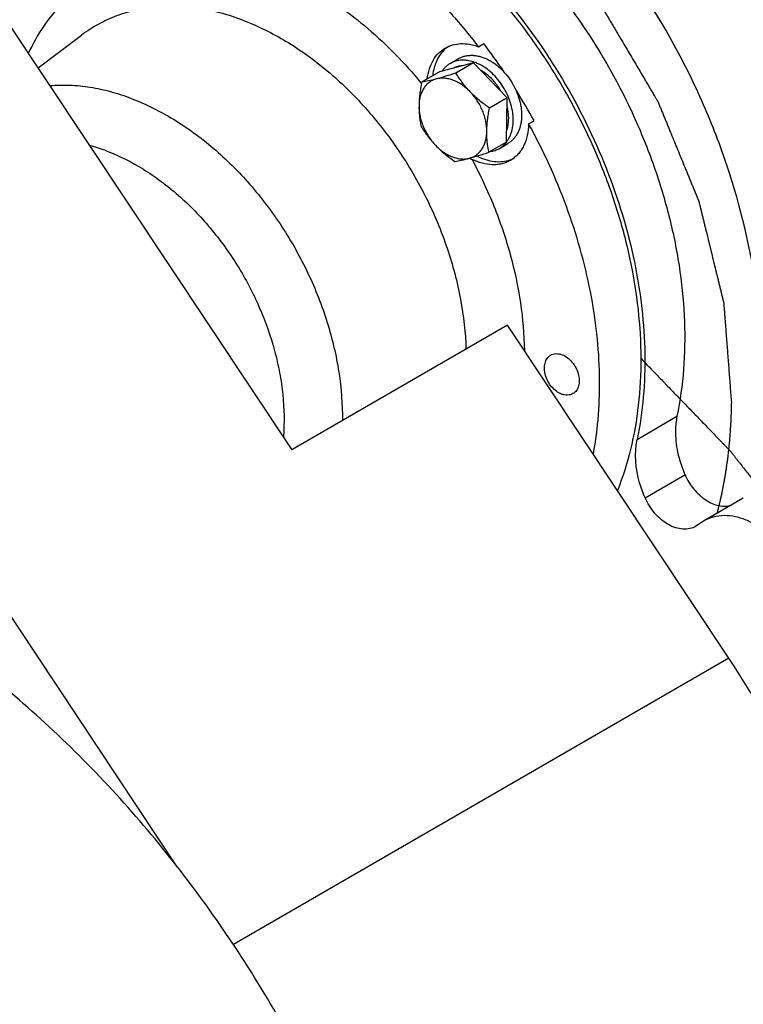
# Model space of a CAD drawing. Header units: inches. Extents: x 0 to 34, y 0 to 22.
# Tile 79 of 164: x 17.8 to 18.9, y 14 to 15.4. Entities that reach past the tile are written whole.
import ezdxf

# ---------------------------------------------------------------- set-up
doc = ezdxf.new("R2010")
doc.units = ezdxf.units.IN
doc.header["$LTSCALE"] = 1.87
doc.header["$MEASUREMENT"] = 0
doc.layers.get('0').update_dxf_attribs({"linetype": 'CONTINUOUS'})
doc.layers.add('3_ALL_AXES', color=7, linetype='CONTINUOUS')
doc.layers.add('7_ALL_FEATURES', color=7, linetype='CONTINUOUS')

msp = doc.modelspace()

# ---------------------------------------------------------------- linework, layer by layer
at = {"color": 7, "linetype": 'Continuous'}
for p, q in [((18.73, 14.7923), (18.7875, 14.8256)), ((18.7414, 14.708), (18.799, 14.7413)), ((18.8257, 14.6743), (18.8186, 14.6694)), ((18.8186, 14.6694), (18.8147, 14.6668))]:
    msp.add_line(p, q, dxfattribs=at)
for points, knots in [([(19.8889, 14.6336), (19.9122, 14.6507), (19.9569, 14.6888), (20.0157, 14.7558), (20.0661, 14.832), (20.1077, 14.9167), (20.1401, 15.0089), (20.171, 15.143), (20.1812, 15.2861), (20.1724, 15.4332), (20.1501, 15.5875), (20.1085, 15.7418), (20.0497, 15.8925), (19.9789, 16.0411), (19.8713, 16.2164), (19.7408, 16.3736), (19.6254, 16.4843), (19.5071, 16.5812), (19.3809, 16.6611), (19.2497, 16.7201), (19.1526, 16.7526), (19.0561, 16.7735), (18.9614, 16.7827), (18.8693, 16.78), (18.7809, 16.7654), (18.6971, 16.7391), (18.6189, 16.7013), (18.547, 16.6523), (18.5043, 16.613), (18.4843, 16.5918)], [0, 0, 0, 0, 0.025826, 0.052143, 0.079164, 0.107088, 0.136049, 0.166127, 0.229626, 0.263036, 0.29741, 0.368452, 0.404845, 0.441558, 0.515112, 0.587591, 0.622988, 0.657589, 0.723823, 0.755339, 0.785711, 0.814954, 0.843134, 0.870372, 0.896845, 0.922774, 0.948423, 0.974071, 1, 1, 1, 1]), ([(18.2189, 15.6505), (18.2581, 15.6392), (18.3161, 15.6142), (18.3882, 15.5692), (18.4602, 15.5141), (18.5428, 15.4307), (18.6255, 15.314), (18.6888, 15.1854), (18.7231, 15.0725), (18.7377, 14.9822), (18.7435, 14.8965), (18.7383, 14.8328), (18.73, 14.7923)], [0, 0, 0, 0, 0.113393, 0.17359, 0.235819, 0.365014, 0.498078, 0.631431, 0.761458, 0.82427, 0.88513, 1, 1, 1, 1]), ([(18.7414, 14.708), (18.7383, 14.7151), (18.7286, 14.7419), (18.7258, 14.7718), (18.73, 14.7923)], [0, 0, 0, 0, 0.267805, 1, 1, 1, 1]), ([(18.8148, 14.6668), (18.812, 14.6652), (18.8059, 14.6629), (18.7958, 14.6623), (18.7853, 14.6644), (18.7747, 14.6691), (18.7646, 14.6762), (18.7522, 14.6884), (18.745, 14.6999), (18.7414, 14.708)], [0, 0, 0, 0, 0.100935, 0.206488, 0.320032, 0.442963, 0.574807, 0.713653, 1, 1, 1, 1]), ([(18.9539, 14.4787), (18.9577, 14.4823), (18.9646, 14.4907), (18.9718, 14.5059), (18.9759, 14.5233), (18.9769, 14.5424), (18.9748, 14.5624), (18.9677, 14.5897), (18.955, 14.6159), (18.9377, 14.6389), (18.9184, 14.6585), (18.8963, 14.6732), (18.8727, 14.6809), (18.8558, 14.6828), (18.8398, 14.6808), (18.8301, 14.6768), (18.8257, 14.6743)], [0, 0, 0, 0, 0.052044, 0.107132, 0.166045, 0.229053, 0.295818, 0.365588, 0.509475, 0.581382, 0.651495, 0.781882, 0.841377, 0.89694, 0.949343, 1, 1, 1, 1])]:
    msp.add_open_spline(points, degree=3, knots=knots, dxfattribs=at)
at = {"layer": '3_ALL_AXES', "color": 7, "linetype": 'Continuous'}
for p, q in [((17.8654, 15.3285), (17.9282, 15.3759)), ((18.4602, 15.335), (18.4723, 15.342)), ((18.494, 15.336), (18.4447, 15.3228)), ((18.494, 15.336), (18.4684, 15.3212)), ((18.5425, 15.2854), (18.494, 15.336)), ((18.4447, 15.3228), (18.419, 15.3079)), ((18.5425, 15.2854), (18.5169, 15.2706)), ((18.5417, 15.2216), (18.5425, 15.2854)), ((18.5417, 15.2216), (18.5161, 15.2068)), ((18.5312, 15.2123), (18.5433, 15.2193)), ((18.4884, 15.1982), (18.4882, 15.1983)), ((18.8832, 14.7075), (18.8256, 14.6742)), ((18.8623, 14.4764), (18.1473, 14.0628))]:
    msp.add_line(p, q, dxfattribs=at)
for centre, radius, start, end in [((18.4797, 15.3013), 0.0305, 110.168, 117.2623), ((18.4716, 15.2678), 0.066, 55.9945, 59.9297), ((18.4694, 15.2645), 0.07, 53.1923, 55.9895), ((17.907, 14.8877), 0.6609, 39.2436, 39.381), ((17.8688, 14.9576), 0.2686, 69.0991, 74.578), ((18.5818, 15.3785), 0.2031, 242.6202, 243.6507), ((16.633, 13.0574), 1.8178, 33.5984, 37.9504), ((16.6227, 13.0504), 1.8303, 33.4834, 33.6016), ((16.6168, 13.0465), 1.8374, 24.6197, 33.4857)]:
    msp.add_arc(centre, radius, start, end, dxfattribs=at)
for points, knots in [([(18.9034, 14.9958), (18.8962, 15.0566), (18.8756, 15.148), (18.8318, 15.2652), (18.7767, 15.3806), (18.7067, 15.4884), (18.6241, 15.5845), (18.5574, 15.6489), (18.4869, 15.7051), (18.3912, 15.7662), (18.29, 15.8097), (18.1877, 15.8306), (18.1145, 15.8347), (18.0442, 15.8273), (17.9996, 15.8146), (17.9784, 15.8065)], [0, 0, 0, 0, 0.132921, 0.201676, 0.27122, 0.410288, 0.47882, 0.545933, 0.611165, 0.674138, 0.792149, 0.847299, 0.900025, 0.95073, 1, 1, 1, 1]), ([(18.1886, 15.7), (18.2091, 15.6984), (18.2509, 15.6919), (18.3131, 15.6732), (18.3752, 15.6455), (18.4362, 15.6093), (18.495, 15.5653), (18.5509, 15.5142), (18.6029, 15.4567), (18.666, 15.3727), (18.718, 15.2804), (18.7567, 15.183), (18.7786, 15.1091), (18.7929, 15.0353), (18.8016, 14.9408), (18.7967, 14.8702), (18.7875, 14.8256)], [0, 0, 0, 0, 0.052827, 0.108193, 0.166182, 0.226709, 0.289546, 0.354349, 0.420682, 0.488044, 0.623523, 0.69065, 0.756603, 0.820897, 0.883114, 1, 1, 1, 1]), ([(18.198, 15.4726), (18.2182, 15.4649), (18.2533, 15.4482), (18.3008, 15.4181), (18.3569, 15.3743), (18.3947, 15.3352), (18.4179, 15.307)], [0, 0, 0, 0, 0.233558, 0.416909, 0.606498, 1, 1, 1, 1]), ([(17.9002, 15.4221), (17.8903, 15.4117), (17.8719, 15.3887), (17.8576, 15.363), (17.8513, 15.3495)], [0, 0, 0, 0, 0.490891, 1, 1, 1, 1]), ([(18.1618, 15.3971), (18.1512, 15.4011), (18.1301, 15.408), (18.098, 15.4149), (18.0665, 15.4179), (18.0358, 15.4172), (18.0063, 15.4126), (17.9783, 15.4042), (17.952, 15.3921), (17.9359, 15.3816), (17.9282, 15.3759)], [0, 0, 0, 0, 0.138535, 0.272097, 0.40093, 0.525583, 0.646792, 0.765508, 0.882843, 1, 1, 1, 1]), ([(18.1618, 15.3971), (18.1832, 15.3889), (18.2146, 15.3733), (18.2541, 15.3473), (18.2934, 15.3167), (18.3392, 15.2719), (18.3872, 15.2101), (18.427, 15.1419), (18.4572, 15.0696), (18.4767, 14.9959), (18.4823, 14.9462), (18.483, 14.9218)], [0, 0, 0, 0, 0.113756, 0.173376, 0.234605, 0.360965, 0.49094, 0.6222, 0.752303, 0.878906, 1, 1, 1, 1]), ([(18.4778, 15.3318), (18.4763, 15.3317), (18.4734, 15.3313), (18.4705, 15.3305), (18.4691, 15.33)], [0, 0, 0, 0, 0.505377, 1, 1, 1, 1]), ([(18.4402, 15.3126), (18.4384, 15.3121), (18.4348, 15.3107), (18.4299, 15.3078), (18.4255, 15.3039), (18.4219, 15.2992), (18.419, 15.2937), (18.4168, 15.2876), (18.4155, 15.281), (18.4152, 15.2764), (18.4152, 15.274)], [0, 0, 0, 0, 0.115839, 0.230833, 0.347045, 0.466425, 0.590557, 0.720543, 0.856998, 1, 1, 1, 1]), ([(18.4402, 15.3126), (18.4364, 15.3115), (18.4294, 15.3098), (18.4223, 15.3085), (18.419, 15.3079)], [0, 0, 0, 0, 0.546923, 1, 1, 1, 1]), ([(18.4684, 15.3212), (18.4635, 15.3195), (18.4541, 15.3165), (18.4447, 15.3138), (18.4402, 15.3126)], [0, 0, 0, 0, 0.525916, 1, 1, 1, 1]), ([(18.4892, 15.2939), (18.4874, 15.2958), (18.4836, 15.2993), (18.4776, 15.304), (18.4713, 15.3078), (18.465, 15.3107), (18.4585, 15.3127), (18.4522, 15.3137), (18.4461, 15.3137), (18.4421, 15.3131), (18.4402, 15.3126)], [0, 0, 0, 0, 0.143093, 0.281902, 0.41556, 0.543519, 0.665545, 0.781807, 0.892938, 1, 1, 1, 1]), ([(18.4892, 15.2939), (18.4871, 15.296), (18.4832, 15.3003), (18.4778, 15.3071), (18.4729, 15.3141), (18.4698, 15.3188), (18.4684, 15.3212)], [0, 0, 0, 0, 0.256686, 0.508904, 0.75656, 1, 1, 1, 1]), ([(18.5335, 15.295), (18.5321, 15.2975), (18.529, 15.3024), (18.5236, 15.3092), (18.5178, 15.3153), (18.5135, 15.3189), (18.5113, 15.3205)], [0, 0, 0, 0, 0.256017, 0.509612, 0.758341, 1, 1, 1, 1]), ([(18.0008, 15.2841), (17.9909, 15.2878), (17.9711, 15.2943), (17.9411, 15.3008), (17.9115, 15.3038), (17.8921, 15.3034), (17.8826, 15.3026)], [0, 0, 0, 0, 0.263454, 0.517548, 0.762725, 1, 1, 1, 1]), ([(18.419, 15.3079), (18.4185, 15.3051), (18.4175, 15.2993), (18.4163, 15.2908), (18.4154, 15.2824), (18.4152, 15.2768), (18.4152, 15.274)], [0, 0, 0, 0, 0.257521, 0.511044, 0.75906, 1, 1, 1, 1]), ([(18.0008, 15.2841), (18.0216, 15.2761), (18.0522, 15.2608), (18.0905, 15.2352), (18.1286, 15.2051), (18.1729, 15.161), (18.2188, 15.1001), (18.2563, 15.0331), (18.2797, 14.9738), (18.2929, 14.9255), (18.3021, 14.8783), (18.3049, 14.8426), (18.3046, 14.8192)], [0, 0, 0, 0, 0.114053, 0.173899, 0.235387, 0.362292, 0.492724, 0.624192, 0.754106, 0.817747, 0.880112, 1, 1, 1, 1]), ([(18.513, 15.2367), (18.5131, 15.2417), (18.5123, 15.2494), (18.5097, 15.2594), (18.5069, 15.2669), (18.5034, 15.2743), (18.4979, 15.2836), (18.4929, 15.29), (18.4892, 15.2939)], [0, 0, 0, 0, 0.236774, 0.361057, 0.487978, 0.616484, 0.745451, 1, 1, 1, 1]), ([(18.5169, 15.2706), (18.5144, 15.2724), (18.5095, 15.2759), (18.5023, 15.2816), (18.4955, 15.2875), (18.4912, 15.2917), (18.4892, 15.2939)], [0, 0, 0, 0, 0.252169, 0.503457, 0.753064, 1, 1, 1, 1]), ([(18.4152, 15.274), (18.4151, 15.2714), (18.4152, 15.2662), (18.4158, 15.2585), (18.4168, 15.2512), (18.4177, 15.2465), (18.4182, 15.2442)], [0, 0, 0, 0, 0.264059, 0.518275, 0.763191, 1, 1, 1, 1]), ([(18.4152, 15.274), (18.4151, 15.269), (18.4159, 15.2614), (18.4185, 15.2514), (18.4213, 15.2438), (18.4248, 15.2365), (18.4303, 15.2272), (18.4353, 15.2207), (18.439, 15.2169)], [0, 0, 0, 0, 0.236774, 0.361057, 0.487978, 0.616484, 0.745451, 1, 1, 1, 1]), ([(18.513, 15.2367), (18.5131, 15.2395), (18.5133, 15.245), (18.5141, 15.2534), (18.5153, 15.262), (18.5163, 15.2677), (18.5169, 15.2706)], [0, 0, 0, 0, 0.24094, 0.488956, 0.742479, 1, 1, 1, 1]), ([(18.5441, 15.2638), (18.544, 15.2646), (18.5436, 15.2677), (18.543, 15.2708), (18.5424, 15.2732)], [0, 0, 0, 0, 0.246434, 1, 1, 1, 1]), ([(18.5419, 15.2387), (18.5426, 15.2405), (18.5436, 15.2445), (18.5445, 15.2507), (18.5447, 15.2571), (18.5444, 15.2615), (18.5441, 15.2638)], [0, 0, 0, 0, 0.234594, 0.479632, 0.734985, 1, 1, 1, 1]), ([(18.4182, 15.2442), (18.4197, 15.2418), (18.4227, 15.237), (18.4277, 15.2301), (18.4331, 15.2233), (18.437, 15.219), (18.439, 15.2169)], [0, 0, 0, 0, 0.24344, 0.491097, 0.743315, 1, 1, 1, 1]), ([(18.488, 15.1982), (18.4898, 15.1987), (18.4934, 15.2), (18.4983, 15.203), (18.5027, 15.2069), (18.5063, 15.2116), (18.5092, 15.217), (18.5114, 15.2231), (18.5127, 15.2298), (18.513, 15.2344), (18.513, 15.2367)], [0, 0, 0, 0, 0.115839, 0.230833, 0.347045, 0.466425, 0.590557, 0.720543, 0.856998, 1, 1, 1, 1]), ([(18.5161, 15.2068), (18.5156, 15.2092), (18.5147, 15.2139), (18.5137, 15.2212), (18.5131, 15.2289), (18.513, 15.2341), (18.513, 15.2367)], [0, 0, 0, 0, 0.236809, 0.481725, 0.735941, 1, 1, 1, 1]), ([(18.439, 15.2169), (18.4411, 15.2147), (18.4454, 15.2105), (18.4522, 15.2046), (18.4593, 15.1989), (18.4643, 15.1953), (18.4668, 15.1936)], [0, 0, 0, 0, 0.246936, 0.496544, 0.747831, 1, 1, 1, 1]), ([(18.439, 15.2169), (18.4408, 15.215), (18.4446, 15.2114), (18.4506, 15.2068), (18.4569, 15.203), (18.4633, 15.2), (18.4697, 15.198), (18.476, 15.197), (18.4821, 15.197), (18.4861, 15.1977), (18.488, 15.1982)], [0, 0, 0, 0, 0.143093, 0.281902, 0.41556, 0.543519, 0.665545, 0.781807, 0.892938, 1, 1, 1, 1]), ([(17.9646, 15.2085), (17.983, 15.2015), (18.0099, 15.1878), (18.0435, 15.165), (18.0768, 15.1379), (18.1153, 15.0982), (18.1546, 15.0437), (18.186, 14.9839), (18.2046, 14.9312), (18.2144, 14.8886), (18.2204, 14.8474), (18.2211, 14.8164), (18.2195, 14.7963)], [0, 0, 0, 0, 0.114625, 0.174883, 0.236835, 0.364704, 0.495928, 0.62774, 0.757309, 0.820473, 0.882144, 1, 1, 1, 1]), ([(18.4668, 15.1936), (18.47, 15.1941), (18.4771, 15.1954), (18.4841, 15.1972), (18.488, 15.1982)], [0, 0, 0, 0, 0.453077, 1, 1, 1, 1]), ([(18.488, 15.1982), (18.4925, 15.1994), (18.5019, 15.2022), (18.5112, 15.2052), (18.5161, 15.2068)], [0, 0, 0, 0, 0.474084, 1, 1, 1, 1]), ([(18.4917, 15.1965), (18.5034, 15.1745), (18.5244, 15.1297), (18.548, 15.0602), (18.5629, 14.9904), (18.5669, 14.9437), (18.5673, 14.9208)], [0, 0, 0, 0, 0.259183, 0.514137, 0.761909, 1, 1, 1, 1]), ([(18.6209, 14.8577), (18.6182, 14.8587), (18.613, 14.8617), (18.6062, 14.8681), (18.6009, 14.8761), (18.5973, 14.885), (18.596, 14.8926), (18.5962, 14.8985), (18.5969, 14.9025), (18.5982, 14.9061), (18.6, 14.9093), (18.6023, 14.9119), (18.6042, 14.9133), (18.6052, 14.9139)], [0, 0, 0, 0, 0.124466, 0.259555, 0.400082, 0.53951, 0.671579, 0.733502, 0.792184, 0.847661, 0.900273, 0.950723, 1, 1, 1, 1]), ([(18.6052, 14.9139), (18.6063, 14.9145), (18.6088, 14.9156), (18.6129, 14.9162), (18.6173, 14.9158), (18.6202, 14.915), (18.6216, 14.9145)], [0, 0, 0, 0, 0.233483, 0.474403, 0.728967, 1, 1, 1, 1]), ([(18.6216, 14.9145), (18.6243, 14.9135), (18.6296, 14.9104), (18.6363, 14.904), (18.6417, 14.896), (18.6453, 14.8872), (18.6465, 14.8795), (18.6463, 14.8737), (18.6456, 14.8697), (18.6443, 14.8661), (18.6425, 14.8629), (18.6402, 14.8602), (18.6383, 14.8588), (18.6373, 14.8583)], [0, 0, 0, 0, 0.124466, 0.259555, 0.400082, 0.53951, 0.671579, 0.733502, 0.792184, 0.847661, 0.900273, 0.950723, 1, 1, 1, 1]), ([(18.6373, 14.8583), (18.6362, 14.8576), (18.6337, 14.8566), (18.6296, 14.856), (18.6252, 14.8563), (18.6223, 14.8571), (18.6209, 14.8577)], [0, 0, 0, 0, 0.233483, 0.474403, 0.728967, 1, 1, 1, 1]), ([(18.7875, 14.8256), (18.7862, 14.8191), (18.7844, 14.8017), (18.7875, 14.7729), (18.7944, 14.7518), (18.799, 14.7413)], [0, 0, 0, 0, 0.230933, 0.60366, 1, 1, 1, 1]), ([(18.799, 14.7413), (18.8022, 14.7339), (18.8106, 14.7201), (18.8252, 14.7066), (18.8381, 14.6995), (18.8478, 14.6964), (18.8572, 14.6955), (18.8633, 14.6965), (18.8661, 14.6974)], [0, 0, 0, 0, 0.28152, 0.550092, 0.674447, 0.790412, 0.8983, 1, 1, 1, 1])]:
    msp.add_open_spline(points, degree=3, knots=knots, dxfattribs=at)
at = {"layer": '3_ALL_AXES', "color": 4, "linetype": 'Continuous'}
for points, knots in [([(17.9968, 15.7788), (18.0027, 15.7792), (18.0144, 15.7801), (18.0292, 15.7811), (18.0409, 15.7819), (18.0497, 15.7826), (18.0586, 15.7832), (18.0674, 15.7838), (18.0762, 15.7844), (18.0836, 15.785), (18.0895, 15.7854), (18.0931, 15.7856), (18.0961, 15.7859), (18.0983, 15.786), (18.1005, 15.7862), (18.1023, 15.7863), (18.1038, 15.7864), (18.1049, 15.7865), (18.106, 15.7866), (18.1069, 15.7866), (18.1077, 15.7867), (18.1082, 15.7867), (18.1087, 15.7867), (18.1091, 15.7868), (18.1093, 15.7868), (18.1095, 15.7868), (18.1096, 15.7868), (18.1097, 15.7868), (18.1098, 15.7868), (18.1099, 15.7868), (18.11, 15.7868), (18.1102, 15.7867), (18.1105, 15.7867), (18.1108, 15.7866), (18.1112, 15.7866), (18.1119, 15.7864), (18.1129, 15.7863), (18.114, 15.7861), (18.1152, 15.7858), (18.1168, 15.7856), (18.1188, 15.7852), (18.1212, 15.7848), (18.1235, 15.7844), (18.1267, 15.7838), (18.1307, 15.7831), (18.1354, 15.7822), (18.1401, 15.7814), (18.1449, 15.7805), (18.1512, 15.7794), (18.1591, 15.778), (18.1686, 15.7763), (18.1781, 15.7746), (18.1876, 15.7729), (18.1955, 15.7715), (18.2018, 15.7703), (18.2066, 15.7695), (18.2105, 15.7688), (18.2137, 15.7682), (18.2161, 15.7678), (18.2185, 15.7674), (18.2208, 15.767), (18.2228, 15.7666), (18.2244, 15.7663), (18.2256, 15.7661), (18.2268, 15.7659), (18.2279, 15.7657), (18.2289, 15.7655), (18.2297, 15.7654), (18.2302, 15.7653), (18.2306, 15.7652), (18.2308, 15.7652), (18.2309, 15.7651), (18.231, 15.7651), (18.2311, 15.7651), (18.2312, 15.7651), (18.2313, 15.7651), (18.2313, 15.7651), (18.2314, 15.765), (18.2316, 15.765), (18.2318, 15.7649), (18.2321, 15.7647), (18.2324, 15.7646), (18.2328, 15.7644), (18.2333, 15.7642), (18.2339, 15.764), (18.2345, 15.7637), (18.2353, 15.7634), (18.2363, 15.763), (18.2379, 15.7623), (18.2407, 15.7612), (18.2447, 15.7595), (18.2495, 15.7575), (18.2543, 15.7555), (18.2591, 15.7535), (18.2639, 15.7515), (18.2687, 15.7496), (18.2752, 15.7469), (18.2832, 15.7436), (18.2928, 15.7396), (18.3024, 15.7356), (18.3104, 15.7323), (18.3168, 15.7297), (18.3216, 15.7277), (18.3264, 15.7257), (18.3312, 15.7237), (18.336, 15.7217), (18.3408, 15.7197), (18.3448, 15.718), (18.3476, 15.7169), (18.3492, 15.7162), (18.3502, 15.7158), (18.351, 15.7155), (18.3516, 15.7152), (18.3522, 15.715), (18.3527, 15.7148), (18.3531, 15.7146), (18.3534, 15.7145), (18.3537, 15.7144), (18.354, 15.7143), (18.3542, 15.7142), (18.3542, 15.7142), (18.3543, 15.7141), (18.3543, 15.7141), (18.3544, 15.714), (18.3545, 15.714), (18.3546, 15.7139), (18.3548, 15.7138), (18.355, 15.7137), (18.3553, 15.7135), (18.3558, 15.7131), (18.3566, 15.7126), (18.3575, 15.712), (18.3587, 15.7112), (18.3599, 15.7105), (18.361, 15.7097), (18.3626, 15.7087), (18.3645, 15.7074), (18.3669, 15.7059), (18.3692, 15.7044), (18.3715, 15.7029), (18.3746, 15.7008), (18.3785, 15.6983), (18.3832, 15.6952), (18.3894, 15.6912), (18.3972, 15.6861), (18.4065, 15.68), (18.4158, 15.6739), (18.4251, 15.6678), (18.4329, 15.6627), (18.4391, 15.6587), (18.4438, 15.6556), (18.4484, 15.6526), (18.4531, 15.6495), (18.457, 15.647), (18.4601, 15.645), (18.4624, 15.6434), (18.4648, 15.6419), (18.4671, 15.6404), (18.469, 15.6391), (18.4706, 15.6381), (18.4716, 15.6375), (18.4722, 15.637), (18.4726, 15.6368), (18.4729, 15.6366), (18.4732, 15.6364), (18.4733, 15.6363), (18.4735, 15.6362), (18.4736, 15.6361), (18.4737, 15.636), (18.4738, 15.6359), (18.4739, 15.6358), (18.4742, 15.6356), (18.4746, 15.6352), (18.4751, 15.6347), (18.4757, 15.6342), (18.4764, 15.6336), (18.4773, 15.6327), (18.4784, 15.6317), (18.4794, 15.6307), (18.4809, 15.6294), (18.4827, 15.6278), (18.4848, 15.6258), (18.487, 15.6238), (18.4913, 15.6198), (18.4978, 15.6139), (18.5064, 15.6059), (18.5151, 15.5979), (18.5237, 15.59), (18.5324, 15.582), (18.541, 15.5741), (18.5482, 15.5675), (18.554, 15.5622), (18.5583, 15.5582), (18.5626, 15.5542), (18.5662, 15.5509), (18.5691, 15.5482), (18.5713, 15.5463), (18.5734, 15.5443), (18.5756, 15.5423), (18.5774, 15.5406), (18.5788, 15.5393), (18.5799, 15.5383), (18.5808, 15.5375), (18.5815, 15.5368), (18.5821, 15.5363), (18.5826, 15.5358), (18.583, 15.5354), (18.5834, 15.5351), (18.5836, 15.5349), (18.5838, 15.5347), (18.5839, 15.5346), (18.5841, 15.5345), (18.5841, 15.5344), (18.5842, 15.5344), (18.5842, 15.5343), (18.5842, 15.5343), (18.5843, 15.5342), (18.5843, 15.5342), (18.5844, 15.534), (18.5846, 15.5339), (18.5847, 15.5337), (18.5849, 15.5335), (18.5852, 15.5331), (18.5856, 15.5326), (18.5861, 15.532), (18.5865, 15.5314), (18.5872, 15.5307), (18.5879, 15.5297), (18.5889, 15.5285), (18.5901, 15.527), (18.5917, 15.525), (18.5936, 15.5227), (18.5954, 15.5204), (18.5973, 15.5181), (18.5998, 15.515), (18.6029, 15.5111), (18.6066, 15.5064), (18.6104, 15.5018), (18.6154, 15.4956), (18.6216, 15.4878), (18.6291, 15.4785), (18.6365, 15.4692), (18.644, 15.4599), (18.6515, 15.4506), (18.659, 15.4413), (18.6646, 15.4343), (18.6683, 15.4297), (18.6702, 15.4274), (18.6721, 15.425), (18.6736, 15.4231), (18.6749, 15.4216), (18.6758, 15.4204), (18.6767, 15.4192), (18.6775, 15.4183), (18.6781, 15.4175), (18.6786, 15.4169), (18.6791, 15.4163), (18.6794, 15.4159), (18.6796, 15.4156), (18.6797, 15.4155), (18.6798, 15.4154), (18.6799, 15.4153), (18.68, 15.4151), (18.6801, 15.415), (18.6802, 15.4148), (18.6804, 15.4145), (18.6806, 15.4142), (18.6808, 15.4137), (18.6813, 15.4129), (18.6819, 15.4118), (18.683, 15.4101), (18.6843, 15.4079), (18.6858, 15.4052), (18.6874, 15.4026), (18.689, 15.3999), (18.691, 15.3964), (18.6937, 15.392), (18.6968, 15.3867), (18.6999, 15.3814), (18.703, 15.3761), (18.7072, 15.3691), (18.7124, 15.3603), (18.7187, 15.3497), (18.7249, 15.3391), (18.7312, 15.3285), (18.7364, 15.3197), (18.7405, 15.3127), (18.7437, 15.3074), (18.7468, 15.3021), (18.7494, 15.2977), (18.7515, 15.2942), (18.753, 15.2915), (18.7543, 15.2893), (18.7554, 15.2876), (18.7562, 15.2862), (18.7569, 15.2849), (18.7577, 15.2836), (18.7584, 15.2825), (18.7589, 15.2816), (18.7592, 15.2811), (18.7595, 15.2806), (18.7597, 15.2803), (18.7598, 15.2802), (18.7598, 15.28), (18.7599, 15.28), (18.7599, 15.2799), (18.76, 15.2798), (18.7601, 15.2796), (18.7602, 15.2793), (18.7603, 15.2789), (18.7605, 15.2786), (18.7607, 15.2781), (18.7609, 15.2775), (18.7613, 15.2766), (18.762, 15.2749), (18.7629, 15.2726), (18.7641, 15.2698), (18.7652, 15.2669), (18.7668, 15.2632), (18.7687, 15.2585), (18.771, 15.2529), (18.7733, 15.2472), (18.7756, 15.2416), (18.778, 15.236), (18.781, 15.2285), (18.7849, 15.2191), (18.7895, 15.2078), (18.7941, 15.1966), (18.798, 15.1872), (18.8011, 15.1797), (18.8034, 15.1741), (18.8057, 15.1684), (18.808, 15.1628), (18.8103, 15.1572), (18.8126, 15.1516), (18.8146, 15.1469), (18.8159, 15.1436), (18.8167, 15.1417), (18.8173, 15.1403), (18.8177, 15.1391), (18.8181, 15.1382), (18.8184, 15.1376), (18.8186, 15.1371), (18.8187, 15.1368), (18.8188, 15.1364), (18.819, 15.1361), (18.8191, 15.1359), (18.8191, 15.1358), (18.8191, 15.1357), (18.8191, 15.1356), (18.8192, 15.1355), (18.8192, 15.1353), (18.8193, 15.135), (18.8194, 15.1345), (18.8196, 15.1339), (18.8198, 15.133), (18.8201, 15.1318), (18.8204, 15.1304), (18.8208, 15.1289), (18.8211, 15.1275), (18.8216, 15.1256), (18.8222, 15.1232), (18.8229, 15.1203), (18.8236, 15.1175), (18.8243, 15.1146), (18.8252, 15.1108), (18.8264, 15.106), (18.8278, 15.1003), (18.8297, 15.0926), (18.832, 15.0831), (18.8348, 15.0716), (18.8376, 15.0601), (18.8404, 15.0487), (18.8427, 15.0391), (18.8446, 15.0315), (18.846, 15.0258), (18.8474, 15.02), (18.8488, 15.0143), (18.85, 15.0095), (18.8509, 15.0057), (18.8516, 15.0028), (18.8523, 15), (18.853, 14.9971), (18.8536, 14.9947), (18.8541, 14.9928), (18.8544, 14.9916), (18.8546, 14.9908), (18.8547, 14.9903), (18.8548, 14.9899), (18.8548, 14.9896), (18.8549, 14.9894), (18.8549, 14.9892), (18.855, 14.9891), (18.855, 14.989), (18.855, 14.9888), (18.855, 14.9887), (18.855, 14.9883), (18.8551, 14.9878), (18.8551, 14.9871), (18.8552, 14.9864), (18.8552, 14.9855), (18.8553, 14.9843), (18.8554, 14.9829), (18.8555, 14.9815), (18.8557, 14.9796), (18.8559, 14.9773), (18.8561, 14.9745), (18.8563, 14.9717), (18.8567, 14.9661), (18.8574, 14.9577), (18.8582, 14.9464), (18.8591, 14.9352), (18.86, 14.924), (18.8608, 14.9128), (18.8617, 14.9015), (18.8628, 14.8866), (18.8643, 14.8679), (18.8654, 14.8529), (18.866, 14.8454)], [0, 0, 0, 0, 0.015625, 0.03125, 0.039062, 0.046875, 0.054688, 0.0625, 0.070312, 0.078125, 0.082031, 0.085938, 0.087891, 0.089844, 0.091797, 0.09375, 0.094727, 0.095703, 0.09668, 0.097656, 0.098145, 0.098633, 0.099121, 0.099365, 0.099609, 0.099731, 0.099854, 0.099915, 0.099976, 0.100098, 0.10022, 0.100342, 0.100586, 0.10083, 0.101074, 0.101562, 0.102539, 0.103516, 0.104492, 0.105469, 0.107422, 0.109375, 0.111328, 0.113281, 0.117188, 0.121094, 0.125, 0.128906, 0.132812, 0.140625, 0.148438, 0.15625, 0.164062, 0.171875, 0.175781, 0.179688, 0.183594, 0.185547, 0.1875, 0.189453, 0.191406, 0.193359, 0.194336, 0.195312, 0.196289, 0.197266, 0.198242, 0.19873, 0.199219, 0.199463, 0.199585, 0.199707, 0.199829, 0.19989, 0.199951, 0.200012, 0.200043, 0.200073, 0.200195, 0.200439, 0.200684, 0.200928, 0.201172, 0.20166, 0.202148, 0.202637, 0.203125, 0.204102, 0.205078, 0.207031, 0.210938, 0.214844, 0.21875, 0.222656, 0.226562, 0.230469, 0.234375, 0.242188, 0.25, 0.257812, 0.265625, 0.269531, 0.273438, 0.277344, 0.28125, 0.285156, 0.289062, 0.292969, 0.294922, 0.295898, 0.296875, 0.297363, 0.297852, 0.29834, 0.298828, 0.299072, 0.299316, 0.299561, 0.299805, 0.299927, 0.299957, 0.299988, 0.300049, 0.30011, 0.300171, 0.300293, 0.300415, 0.300537, 0.300781, 0.30127, 0.301758, 0.302734, 0.303711, 0.304688, 0.305664, 0.306641, 0.308594, 0.310547, 0.3125, 0.314453, 0.316406, 0.320312, 0.324219, 0.328125, 0.335938, 0.34375, 0.351562, 0.359375, 0.367188, 0.371094, 0.375, 0.378906, 0.382812, 0.386719, 0.388672, 0.390625, 0.392578, 0.394531, 0.396484, 0.397461, 0.398438, 0.398926, 0.39917, 0.399414, 0.399658, 0.39978, 0.399902, 0.400024, 0.400085, 0.400146, 0.400269, 0.400391, 0.400879, 0.401367, 0.401855, 0.402344, 0.40332, 0.404297, 0.405273, 0.40625, 0.408203, 0.410156, 0.412109, 0.414062, 0.421875, 0.429688, 0.4375, 0.445312, 0.453125, 0.460938, 0.46875, 0.472656, 0.476562, 0.480469, 0.484375, 0.486328, 0.488281, 0.490234, 0.492188, 0.494141, 0.495117, 0.496094, 0.49707, 0.497559, 0.498047, 0.498535, 0.499023, 0.499268, 0.499512, 0.499634, 0.499756, 0.499878, 0.499939, 0.499969, 0.5, 0.500031, 0.500061, 0.500122, 0.500244, 0.500366, 0.500488, 0.500732, 0.500977, 0.501465, 0.501953, 0.502441, 0.50293, 0.503906, 0.504883, 0.505859, 0.507812, 0.509766, 0.511719, 0.513672, 0.515625, 0.519531, 0.523438, 0.527344, 0.53125, 0.539062, 0.546875, 0.554688, 0.5625, 0.570312, 0.578125, 0.585938, 0.587891, 0.589844, 0.591797, 0.59375, 0.594727, 0.595703, 0.59668, 0.597656, 0.598145, 0.598633, 0.599121, 0.599609, 0.599731, 0.599854, 0.599915, 0.599976, 0.600098, 0.60022, 0.600342, 0.600586, 0.60083, 0.601074, 0.601562, 0.602539, 0.603516, 0.605469, 0.607422, 0.609375, 0.611328, 0.613281, 0.617188, 0.621094, 0.625, 0.628906, 0.632812, 0.640625, 0.648438, 0.65625, 0.664062, 0.671875, 0.675781, 0.679688, 0.683594, 0.6875, 0.689453, 0.691406, 0.693359, 0.694336, 0.695312, 0.696289, 0.697266, 0.698242, 0.69873, 0.699219, 0.699463, 0.699707, 0.699829, 0.69989, 0.699951, 0.700012, 0.700073, 0.700195, 0.700439, 0.700684, 0.700928, 0.701172, 0.70166, 0.702148, 0.703125, 0.705078, 0.707031, 0.708984, 0.710938, 0.714844, 0.71875, 0.722656, 0.726562, 0.730469, 0.734375, 0.742188, 0.75, 0.757812, 0.765625, 0.769531, 0.773438, 0.777344, 0.78125, 0.785156, 0.789062, 0.792969, 0.794922, 0.795898, 0.796875, 0.797852, 0.79834, 0.798828, 0.799072, 0.799316, 0.799561, 0.799805, 0.799927, 0.799988, 0.800049, 0.80011, 0.800171, 0.800293, 0.800537, 0.800781, 0.80127, 0.801758, 0.802734, 0.803711, 0.804688, 0.805664, 0.806641, 0.808594, 0.810547, 0.8125, 0.814453, 0.816406, 0.820312, 0.824219, 0.828125, 0.835938, 0.84375, 0.851562, 0.859375, 0.867188, 0.871094, 0.875, 0.878906, 0.882812, 0.886719, 0.888672, 0.890625, 0.892578, 0.894531, 0.896484, 0.897461, 0.898438, 0.898926, 0.89917, 0.899414, 0.899658, 0.89978, 0.899902, 0.900024, 0.900085, 0.900146, 0.900269, 0.900391, 0.900879, 0.901367, 0.901855, 0.902344, 0.90332, 0.904297, 0.905273, 0.90625, 0.908203, 0.910156, 0.912109, 0.914062, 0.921875, 0.929688, 0.9375, 0.945312, 0.953125, 0.960938, 0.96875, 0.984375, 1, 1, 1, 1]), ([(18.7351, 14.9094), (18.7432, 14.901), (18.7553, 14.8885), (18.7715, 14.8717), (18.7836, 14.8592), (18.7957, 14.8466), (18.8079, 14.8341), (18.818, 14.8236), (18.826, 14.8152), (18.8321, 14.809), (18.8382, 14.8027), (18.8432, 14.7975), (18.8472, 14.7933), (18.8503, 14.7901), (18.8533, 14.787), (18.8558, 14.7844), (18.8579, 14.7823), (18.8594, 14.7807), (18.8606, 14.7794), (18.8616, 14.7784), (18.8624, 14.7776), (18.863, 14.7769), (18.8635, 14.7764), (18.8639, 14.7761), (18.8641, 14.7758), (18.8643, 14.7757), (18.8644, 14.7755), (18.8644, 14.7755), (18.8645, 14.7754), (18.8646, 14.7753), (18.8647, 14.7751), (18.865, 14.7747), (18.8654, 14.7743), (18.8657, 14.7738), (18.8662, 14.7733), (18.867, 14.7722), (18.8682, 14.7707), (18.8696, 14.7689), (18.871, 14.7671), (18.8724, 14.7653), (18.8743, 14.7629), (18.8766, 14.76), (18.8804, 14.7552), (18.8851, 14.7492), (18.8907, 14.742), (18.8963, 14.7348), (18.902, 14.7277), (18.9076, 14.7205), (18.9151, 14.7109), (18.9245, 14.699), (18.9339, 14.687), (18.9414, 14.6775), (18.947, 14.6703), (18.9527, 14.6631), (18.9583, 14.6559), (18.9639, 14.6488), (18.9686, 14.6428), (18.9724, 14.638), (18.9747, 14.635), (18.9766, 14.6326), (18.978, 14.6308), (18.9794, 14.629), (18.9808, 14.6273), (18.982, 14.6258), (18.9828, 14.6247), (18.9833, 14.6241), (18.9837, 14.6237), (18.984, 14.6232), (18.9843, 14.6229), (18.9844, 14.6227), (18.9845, 14.6226), (18.9846, 14.6225), (18.9846, 14.6224), (18.9847, 14.6223), (18.9848, 14.6221), (18.9851, 14.6217), (18.9853, 14.6213), (18.9857, 14.6207), (18.9862, 14.6199), (18.9869, 14.6189), (18.9877, 14.6176), (18.9887, 14.616), (18.9899, 14.6141), (18.9916, 14.6115), (18.9936, 14.6082), (18.9961, 14.6043), (18.9986, 14.6004), (19.0019, 14.5953), (19.006, 14.5888), (19.0109, 14.581), (19.0158, 14.5732), (19.0224, 14.5629), (19.0306, 14.5499), (19.0405, 14.5343), (19.0487, 14.5214), (19.0553, 14.511), (19.0602, 14.5032), (19.0652, 14.4955), (19.0693, 14.489), (19.0726, 14.4838), (19.075, 14.4799), (19.0775, 14.476), (19.08, 14.4721), (19.082, 14.4689), (19.0837, 14.4663), (19.0849, 14.4644), (19.0859, 14.4627), (19.0867, 14.4615), (19.0874, 14.4605), (19.088, 14.4595), (19.0885, 14.4587), (19.0889, 14.458), (19.0891, 14.4576), (19.0894, 14.4573), (19.0895, 14.4571), (19.0896, 14.4569), (19.0897, 14.4567), (19.0898, 14.4567), (19.0898, 14.4566), (19.0898, 14.4565), (19.0899, 14.4564), (19.09, 14.4563), (19.0901, 14.4561), (19.0902, 14.4558), (19.0904, 14.4555), (19.0906, 14.455), (19.0909, 14.4544), (19.0914, 14.4535), (19.0919, 14.4525), (19.0924, 14.4515), (19.0931, 14.4501), (19.0939, 14.4484), (19.095, 14.4463), (19.0964, 14.4436), (19.0981, 14.4402), (19.1001, 14.436), (19.1022, 14.4319), (19.1043, 14.4278), (19.107, 14.4223), (19.1105, 14.4155), (19.1146, 14.4073), (19.1187, 14.3991), (19.1242, 14.3881), (19.1311, 14.3744), (19.1394, 14.358), (19.1463, 14.3443), (19.1518, 14.3333), (19.1559, 14.3251), (19.16, 14.3169), (19.1635, 14.31), (19.1662, 14.3045), (19.1683, 14.3004), (19.1704, 14.2963), (19.1721, 14.2929), (19.1735, 14.2901), (19.1745, 14.2881), (19.1754, 14.2864), (19.176, 14.285), (19.1766, 14.284), (19.177, 14.2831), (19.1773, 14.2824), (19.1776, 14.282), (19.1777, 14.2817), (19.1778, 14.2814), (19.1779, 14.2813), (19.178, 14.2812), (19.178, 14.2811), (19.178, 14.281), (19.1781, 14.2807), (19.1783, 14.2803), (19.1785, 14.2798), (19.1787, 14.2793), (19.179, 14.2786), (19.1794, 14.2773), (19.1801, 14.2756), (19.1809, 14.2734), (19.1817, 14.2713), (19.1825, 14.2692), (19.1836, 14.2664), (19.185, 14.2628), (19.1871, 14.2572), (19.1898, 14.2501), (19.1931, 14.2416), (19.1963, 14.2331), (19.1996, 14.2246), (19.2028, 14.2161), (19.2071, 14.2048), (19.2126, 14.1906), (19.218, 14.1764), (19.2223, 14.1651), (19.2255, 14.1566), (19.2288, 14.1481), (19.232, 14.1396), (19.2353, 14.1311), (19.238, 14.1241), (19.2401, 14.1184), (19.2415, 14.1149), (19.2426, 14.112), (19.2434, 14.1099), (19.2442, 14.1078), (19.245, 14.1056), (19.2457, 14.1039), (19.2462, 14.1026), (19.2464, 14.1019), (19.2466, 14.1014), (19.2468, 14.1009), (19.247, 14.1005), (19.2471, 14.1002), (19.2471, 14.1001), (19.2472, 14.1), (19.2472, 14.0999), (19.2472, 14.0998), (19.2473, 14.0995), (19.2474, 14.0992), (19.2475, 14.0987), (19.2477, 14.098), (19.2479, 14.0971), (19.2482, 14.096), (19.2486, 14.0946), (19.2491, 14.0928), (19.2496, 14.0907), (19.2504, 14.0878), (19.2514, 14.0842), (19.2525, 14.0799), (19.2537, 14.0756), (19.2552, 14.0699), (19.2571, 14.0628), (19.2594, 14.0542), (19.2617, 14.0456), (19.2647, 14.0341), (19.2686, 14.0198), (19.2731, 14.0026), (19.2777, 13.9854), (19.2823, 13.9682), (19.2884, 13.9453), (19.293, 13.9281), (19.296, 13.9167)], [0, 0, 0, 0, 0.03125, 0.046875, 0.0625, 0.078125, 0.09375, 0.109375, 0.117188, 0.125, 0.132812, 0.140625, 0.144531, 0.148438, 0.152344, 0.15625, 0.158203, 0.160156, 0.162109, 0.163086, 0.164062, 0.165039, 0.165527, 0.166016, 0.16626, 0.166504, 0.166626, 0.166687, 0.166748, 0.16687, 0.166992, 0.16748, 0.167969, 0.168457, 0.168945, 0.169922, 0.171875, 0.173828, 0.175781, 0.177734, 0.179688, 0.183594, 0.1875, 0.195312, 0.203125, 0.210938, 0.21875, 0.226562, 0.234375, 0.25, 0.265625, 0.273438, 0.28125, 0.289062, 0.296875, 0.304688, 0.3125, 0.316406, 0.320312, 0.322266, 0.324219, 0.326172, 0.328125, 0.330078, 0.331055, 0.331543, 0.332031, 0.33252, 0.333008, 0.33313, 0.333252, 0.333313, 0.333374, 0.333496, 0.33374, 0.333984, 0.334473, 0.334961, 0.335938, 0.336914, 0.337891, 0.339844, 0.341797, 0.34375, 0.347656, 0.351562, 0.355469, 0.359375, 0.367188, 0.375, 0.382812, 0.390625, 0.40625, 0.421875, 0.4375, 0.445312, 0.453125, 0.460938, 0.46875, 0.472656, 0.476562, 0.480469, 0.484375, 0.488281, 0.490234, 0.492188, 0.494141, 0.495117, 0.496094, 0.49707, 0.498047, 0.498535, 0.499023, 0.499268, 0.499512, 0.499756, 0.499878, 0.499939, 0.5, 0.500061, 0.500122, 0.500244, 0.500488, 0.500732, 0.500977, 0.501465, 0.501953, 0.50293, 0.503906, 0.504883, 0.505859, 0.507812, 0.509766, 0.511719, 0.515625, 0.519531, 0.523438, 0.527344, 0.53125, 0.539062, 0.546875, 0.554688, 0.5625, 0.578125, 0.59375, 0.609375, 0.617188, 0.625, 0.632812, 0.640625, 0.644531, 0.648438, 0.652344, 0.65625, 0.658203, 0.660156, 0.662109, 0.663086, 0.664062, 0.665039, 0.665527, 0.666016, 0.66626, 0.666504, 0.666626, 0.666687, 0.666748, 0.66687, 0.666992, 0.66748, 0.667969, 0.668457, 0.668945, 0.669922, 0.671875, 0.673828, 0.675781, 0.677734, 0.679688, 0.683594, 0.6875, 0.695312, 0.703125, 0.710938, 0.71875, 0.726562, 0.734375, 0.75, 0.765625, 0.773438, 0.78125, 0.789062, 0.796875, 0.804688, 0.8125, 0.816406, 0.820312, 0.822266, 0.824219, 0.826172, 0.828125, 0.830078, 0.831055, 0.831543, 0.832031, 0.83252, 0.833008, 0.83313, 0.833252, 0.833313, 0.833374, 0.833496, 0.83374, 0.833984, 0.834473, 0.834961, 0.835938, 0.836914, 0.837891, 0.839844, 0.841797, 0.84375, 0.847656, 0.851562, 0.855469, 0.859375, 0.867188, 0.875, 0.882812, 0.890625, 0.90625, 0.921875, 0.9375, 0.953125, 0.96875, 1, 1, 1, 1]), ([(18.866, 14.8454), (18.8659, 14.8438), (18.8658, 14.8406), (18.8657, 14.8365), (18.8656, 14.8333), (18.8655, 14.8309), (18.8655, 14.8285), (18.8654, 14.8261), (18.8653, 14.824), (18.8653, 14.8226), (18.8653, 14.8218), (18.8653, 14.8212), (18.8652, 14.8206), (18.8652, 14.8202), (18.8652, 14.8199), (18.8652, 14.8197), (18.8652, 14.8196), (18.8652, 14.8195), (18.8652, 14.8193), (18.8652, 14.8191), (18.8651, 14.8186), (18.8651, 14.8181), (18.8651, 14.8172), (18.865, 14.8161), (18.8649, 14.8149), (18.8648, 14.8131), (18.8646, 14.811), (18.8645, 14.8084), (18.8642, 14.8049), (18.864, 14.8014), (18.8638, 14.7984), (18.8637, 14.7967), (18.8636, 14.7954), (18.8635, 14.7941), (18.8634, 14.7931), (18.8634, 14.7924), (18.8634, 14.7922), (18.8634, 14.792), (18.8634, 14.7917), (18.8633, 14.7914), (18.8633, 14.7908), (18.8632, 14.79), (18.8631, 14.7889), (18.8629, 14.7872), (18.8626, 14.7851), (18.8624, 14.7826), (18.8621, 14.78), (18.8618, 14.7775), (18.8616, 14.7749), (18.8613, 14.7723), (18.8611, 14.7702), (18.8609, 14.7685), (18.8608, 14.7675), (18.8607, 14.7666), (18.8606, 14.766), (18.8606, 14.7654), (18.8605, 14.7651), (18.8605, 14.7649), (18.8605, 14.7647), (18.8605, 14.7645), (18.8604, 14.7643), (18.8604, 14.764), (18.8603, 14.7634), (18.8602, 14.7628), (18.8601, 14.762), (18.8599, 14.7609), (18.8597, 14.7593), (18.8594, 14.7572), (18.859, 14.7547), (18.8586, 14.7522), (18.8583, 14.7497), (18.8579, 14.7472), (18.8575, 14.7447), (18.8572, 14.7426), (18.857, 14.7409), (18.8568, 14.7399), (18.8567, 14.7391), (18.8566, 14.7385), (18.8566, 14.7382), (18.8565, 14.738), (18.8565, 14.7378), (18.8565, 14.7375), (18.8563, 14.7369), (18.8562, 14.736), (18.8559, 14.7348), (18.8557, 14.7335), (18.8554, 14.7319), (18.8548, 14.7291), (18.8541, 14.725), (18.8533, 14.7209), (18.8527, 14.7181), (18.8524, 14.7164), (18.8522, 14.7152), (18.852, 14.714), (18.8518, 14.7131), (18.8517, 14.7125), (18.8516, 14.7122), (18.8516, 14.712), (18.8515, 14.7118), (18.8515, 14.7114), (18.8513, 14.7109), (18.8511, 14.7101), (18.8509, 14.7091), (18.8505, 14.7074), (18.85, 14.7054), (18.8494, 14.7029), (18.8487, 14.6996), (18.8477, 14.6955), (18.8465, 14.6905), (18.8457, 14.6873), (18.8454, 14.6856)], [0, 0, 0, 0, 0.03125, 0.0625, 0.078125, 0.09375, 0.109375, 0.125, 0.140625, 0.148438, 0.152344, 0.15625, 0.160156, 0.164062, 0.165039, 0.166016, 0.166504, 0.166992, 0.167969, 0.169922, 0.171875, 0.175781, 0.179688, 0.1875, 0.195312, 0.203125, 0.21875, 0.234375, 0.25, 0.28125, 0.296875, 0.304688, 0.3125, 0.320312, 0.328125, 0.330078, 0.332031, 0.333008, 0.333984, 0.335938, 0.339844, 0.34375, 0.351562, 0.359375, 0.375, 0.390625, 0.40625, 0.421875, 0.4375, 0.453125, 0.46875, 0.476562, 0.484375, 0.488281, 0.492188, 0.496094, 0.498047, 0.499023, 0.5, 0.500977, 0.501953, 0.503906, 0.507812, 0.511719, 0.515625, 0.523438, 0.53125, 0.546875, 0.5625, 0.578125, 0.59375, 0.609375, 0.625, 0.640625, 0.648438, 0.65625, 0.660156, 0.664062, 0.666016, 0.666992, 0.667969, 0.669922, 0.671875, 0.679688, 0.6875, 0.695312, 0.703125, 0.71875, 0.75, 0.78125, 0.796875, 0.804688, 0.8125, 0.820312, 0.828125, 0.830078, 0.832031, 0.833008, 0.833984, 0.835938, 0.839844, 0.84375, 0.851562, 0.859375, 0.875, 0.890625, 0.90625, 0.9375, 0.96875, 1, 1, 1, 1])]:
    msp.add_open_spline(points, degree=3, knots=knots, dxfattribs=at)
at = {"layer": '7_ALL_FEATURES', "color": 7, "linetype": 'Continuous'}
for p, q in [((18.0664, 14.1753), (16.2038, 16.9782)), ((17.8175, 15.4005), (18.2318, 14.7771)), ((18.5009, 15.3591), (18.5086, 15.3636)), ((18.5734, 15.2479), (18.5812, 15.2524)), ((18.5429, 14.957), (18.2318, 14.7771)), ((18.8623, 14.4764), (18.5429, 14.957))]:
    msp.add_line(p, q, dxfattribs=at)
for centre, radius, start, end in [((18.4844, 15.3215), 0.0467, 131.2537, 132.3431), ((18.484, 15.322), 0.046, 125.7098, 131.2662), ((17.8165, 14.8332), 0.872, 34.2151, 37.4648), ((17.8036, 14.8245), 0.8876, 28.8253, 32.0679), ((18.511, 15.245), 0.0385, 322.2383, 322.7683), ((18.5108, 15.2451), 0.0387, 322.7682, 323.1137), ((18.5317, 15.2395), 0.0462, 288.9161, 295.9124)]:
    msp.add_arc(centre, radius, start, end, dxfattribs=at)
for points, knots in [([(19.0646, 14.951), (19.0664, 14.9855), (19.065, 15.0561), (19.0494, 15.1629), (19.0207, 15.2706), (18.9795, 15.3769), (18.9267, 15.4794), (18.8635, 15.5758), (18.7914, 15.6639), (18.7376, 15.7167), (18.7096, 15.7411)], [0, 0, 0, 0, 0.11564, 0.236421, 0.361341, 0.489151, 0.618422, 0.747645, 0.87531, 1, 1, 1, 1]), ([(18.2158, 15.6438), (18.2582, 15.632), (18.3099, 15.6094), (18.3676, 15.5744), (18.4071, 15.5474), (18.4549, 15.509), (18.5086, 15.4566), (18.5581, 15.3983), (18.6029, 15.335), (18.642, 15.2678), (18.6751, 15.1976), (18.7014, 15.1257), (18.7206, 15.053), (18.7324, 14.9809), (18.7366, 14.9103), (18.7331, 14.8424), (18.722, 14.7783), (18.7093, 14.7379), (18.7017, 14.7187)], [0, 0, 0, 0, 0.114769, 0.145106, 0.176028, 0.239447, 0.304676, 0.37126, 0.438686, 0.506411, 0.573877, 0.640538, 0.705879, 0.769442, 0.830845, 0.889811, 0.946194, 1, 1, 1, 1]), ([(18.1023, 15.621), (18.1201, 15.6184), (18.156, 15.6106), (18.2091, 15.5924), (18.2621, 15.5677), (18.3141, 15.5368), (18.3647, 15.5001), (18.4132, 15.4579), (18.4591, 15.4108), (18.4873, 15.3768), (18.5009, 15.3591)], [0, 0, 0, 0, 0.110268, 0.225123, 0.344618, 0.468587, 0.596682, 0.728383, 0.863079, 1, 1, 1, 1]), ([(18.4272, 15.3128), (18.4277, 15.3176), (18.4296, 15.3269), (18.435, 15.3395), (18.4428, 15.35), (18.4495, 15.3552), (18.4531, 15.3573)], [0, 0, 0, 0, 0.273248, 0.528171, 0.768269, 1, 1, 1, 1]), ([(18.4529, 15.356), (18.4505, 15.3537), (18.4459, 15.3485), (18.4405, 15.3393), (18.4368, 15.3288), (18.4354, 15.3213), (18.435, 15.3174)], [0, 0, 0, 0, 0.232422, 0.474696, 0.730007, 1, 1, 1, 1]), ([(18.4531, 15.3573), (18.4564, 15.3592), (18.4637, 15.3623), (18.4757, 15.3641), (18.4883, 15.3631), (18.4967, 15.3607), (18.5009, 15.3591)], [0, 0, 0, 0, 0.233618, 0.474611, 0.728898, 1, 1, 1, 1]), ([(18.5418, 15.2218), (18.5427, 15.2231), (18.5445, 15.2257), (18.5466, 15.2299), (18.5484, 15.2345), (18.5502, 15.2412), (18.5511, 15.2483), (18.5512, 15.2557), (18.5507, 15.2634), (18.5489, 15.2733), (18.5451, 15.285), (18.5397, 15.2963), (18.533, 15.307), (18.5252, 15.3166), (18.5164, 15.3248), (18.5084, 15.3305), (18.5018, 15.3341), (18.4953, 15.3369), (18.4887, 15.3388), (18.4821, 15.3397), (18.4774, 15.3398), (18.4727, 15.3394), (18.4683, 15.3385), (18.4641, 15.337), (18.4615, 15.3357), (18.4602, 15.335)], [0, 0, 0, 0, 0.026379, 0.05352, 0.081526, 0.110468, 0.171208, 0.203039, 0.235762, 0.303516, 0.373687, 0.445235, 0.517011, 0.587845, 0.656645, 0.722486, 0.754106, 0.784772, 0.843122, 0.870924, 0.897881, 0.924106, 0.949746, 0.974978, 1, 1, 1, 1]), ([(18.4723, 15.342), (18.4737, 15.3428), (18.4766, 15.3442), (18.4813, 15.3458), (18.4863, 15.3466), (18.4914, 15.3469), (18.4967, 15.3465), (18.5021, 15.3455), (18.5075, 15.3438), (18.513, 15.3415), (18.5184, 15.3387), (18.5237, 15.3353), (18.5288, 15.3314), (18.5354, 15.3254), (18.543, 15.3169), (18.5507, 15.3055), (18.5568, 15.2931), (18.5604, 15.2823), (18.5622, 15.2736), (18.5631, 15.2672), (18.5634, 15.2609), (18.5632, 15.2548), (18.5624, 15.2489), (18.5611, 15.2434), (18.5593, 15.2382), (18.557, 15.2334), (18.5543, 15.2291), (18.551, 15.2252), (18.5474, 15.2219), (18.5447, 15.2201), (18.5433, 15.2193)], [0, 0, 0, 0, 0.025464, 0.051186, 0.077407, 0.104337, 0.132142, 0.160942, 0.190809, 0.221769, 0.253804, 0.28686, 0.320849, 0.355658, 0.427118, 0.500004, 0.57289, 0.64435, 0.679157, 0.713146, 0.746201, 0.778236, 0.809194, 0.839061, 0.86786, 0.895664, 0.922593, 0.948814, 0.974536, 1, 1, 1, 1]), ([(18.4602, 15.335), (18.459, 15.3343), (18.4568, 15.3328), (18.4536, 15.3302), (18.4508, 15.3272), (18.4491, 15.325), (18.4484, 15.3238)], [0, 0, 0, 0, 0.245775, 0.493289, 0.744196, 1, 1, 1, 1]), ([(18.5734, 15.2479), (18.5733, 15.2422), (18.5722, 15.2312), (18.5678, 15.2183), (18.5626, 15.2095), (18.5581, 15.2038), (18.5529, 15.1989), (18.549, 15.1962), (18.547, 15.195)], [0, 0, 0, 0, 0.277034, 0.533006, 0.654199, 0.771684, 0.886529, 1, 1, 1, 1]), ([(18.6669, 14.7713), (18.6738, 14.8086), (18.6779, 14.8669), (18.6727, 14.9452), (18.6633, 15.0063), (18.6485, 15.0678), (18.6218, 15.15), (18.5945, 15.2096), (18.5734, 15.2479)], [0, 0, 0, 0, 0.230026, 0.351333, 0.476253, 0.604262, 0.734723, 1, 1, 1, 1]), ([(18.5181, 15.2079), (18.5193, 15.208), (18.5216, 15.2085), (18.5249, 15.2094), (18.5281, 15.2107), (18.5302, 15.2117), (18.5312, 15.2123)], [0, 0, 0, 0, 0.254279, 0.504931, 0.753098, 1, 1, 1, 1]), ([(18.5312, 15.2123), (18.5321, 15.2129), (18.5341, 15.2141), (18.5367, 15.2162), (18.5392, 15.2187), (18.5407, 15.2204), (18.5415, 15.2214)], [0, 0, 0, 0, 0.246939, 0.495126, 0.745771, 1, 1, 1, 1]), ([(18.547, 15.195), (18.5451, 15.1939), (18.5411, 15.192), (18.5347, 15.1899), (18.5279, 15.1888), (18.5184, 15.1885), (18.506, 15.1904), (18.4964, 15.1942), (18.4917, 15.1965)], [0, 0, 0, 0, 0.114467, 0.230163, 0.348231, 0.469647, 0.724945, 1, 1, 1, 1]), ([(18.4991, 15.2012), (18.5031, 15.1992), (18.5112, 15.1959), (18.5235, 15.1932), (18.5355, 15.193), (18.5431, 15.1946), (18.5467, 15.1958)], [0, 0, 0, 0, 0.272515, 0.52856, 0.769789, 1, 1, 1, 1]), ([(18.0664, 14.1753), (18.0103, 14.2473), (17.9185, 14.3481), (17.7825, 14.4641), (17.6774, 14.5391), (17.5694, 14.6018), (17.4596, 14.6517), (17.3495, 14.6879), (17.2753, 14.7031), (17.2386, 14.7081)], [0, 0, 0, 0, 0.271781, 0.403552, 0.531656, 0.655587, 0.775015, 0.889794, 1, 1, 1, 1]), ([(18.9817, 13.0012), (18.9979, 13.0225), (19.0283, 13.0676), (19.0804, 13.1667), (19.1279, 13.3061), (19.155, 13.4888), (19.1528, 13.6841), (19.1214, 13.8866), (19.0619, 14.0903), (18.976, 14.2895), (18.9027, 14.4156), (18.8623, 14.4764)], [0, 0, 0, 0, 0.051188, 0.103783, 0.213792, 0.331022, 0.455398, 0.586083, 0.721664, 0.860315, 1, 1, 1, 1])]:
    msp.add_open_spline(points, degree=3, knots=knots, dxfattribs=at)

doc.saveas('drawing.dxf')
